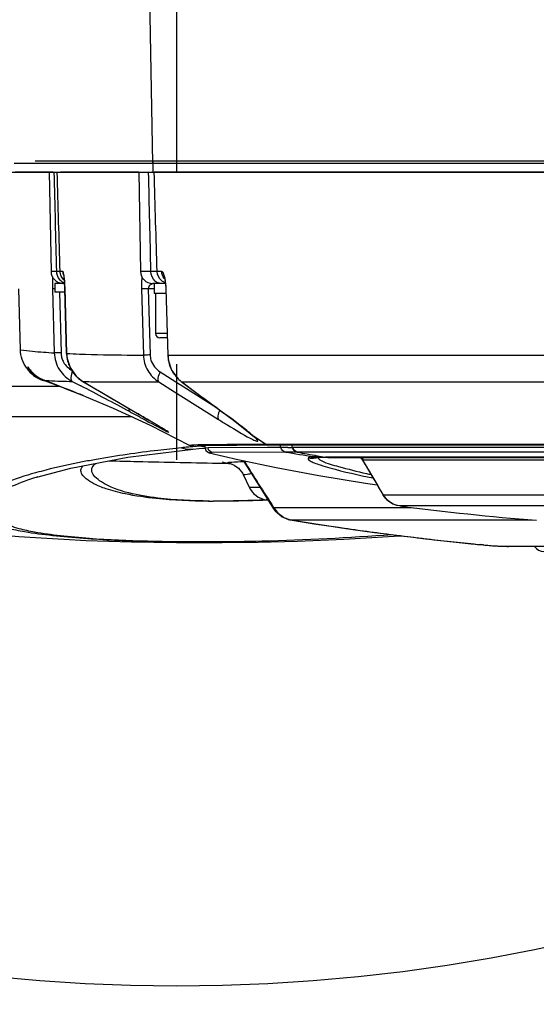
# Model space of a CAD drawing. Header units: millimetres. Extents: x 0 to 4205, y 0 to 2970.
# Tile 29 of 85: x 2253 to 2299, y 719 to 808. Entities that reach past the tile are written whole.
import ezdxf

# ---------------------------------------------------------------- set-up
doc = ezdxf.new("R2010")
doc.units = ezdxf.units.MM
doc.header["$LTSCALE"] = 231.275
doc.linetypes.add('CENTER', pattern=[0.6, 0.375, -0.075, 0.075, -0.075])
doc.layers.get('0').update_dxf_attribs({"linetype": 'CONTINUOUS'})
for name, color, linetype in [('204101000011_DXF_AXIS', 7, 'CONTINUOUS'), ('204101000011_DXF_DIMENSION', 7, 'CONTINUOUS'), ('304102000048DXF_CONTINUOUS_LINE', 7, 'CONTINUOUS'), ('304102000050DXF_CONTINUOUS_LINE', 7, 'CONTINUOUS'), ('304102000052DXF_CONTINUOUS_LINE', 7, 'CONTINUOUS'), ('304106000050DXF_CONTINUOUS_LINE', 7, 'CONTINUOUS'), ('501023000050DXF_CONTINUOUS_LINE', 7, 'CONTINUOUS'), ('504001000007DXF_CONTINUOUS_LINE', 7, 'CONTINUOUS'), ('604007000006DXF_CONTINUOUS_LINE', 7, 'CONTINUOUS')]:
    doc.layers.add(name, color=color, linetype=linetype)
doc.styles.get("Standard").update_dxf_attribs({"font": 'txt', "width": 0.7})
doc.dimstyles.new('DIMSTYLE_5', dxfattribs={"dimtxt": 35, "dimasz": 25, "dimexe": 4, "dimexo": 0.2, "dimtad": 1, "dimdsep": 46, "dimtxsty": 'Standard', "dimblk": '_FILLED', "dimblk1": '_FILLED', "dimblk2": '_FILLED', "dimcen": 0.09, "dimclrt": 5, "dimazin": 2, "dimtp": 0.01, "dimtm": 0.01, "dimtfac": 1, "dimtofl": 0, "dimtmove": 0, "dimatfit": 3, "dimldrblk": '_FILLED', "dimfxl": 0, "dimtolj": 1, "dimarcsym": 0})
doc.dimstyles.new('DIMSTYLE_6', dxfattribs={"dimtxt": 35, "dimasz": 25, "dimexe": 4, "dimexo": 0.2, "dimgap": 3.5, "dimtad": 0, "dimtih": 1, "dimtoh": 1, "dimdec": 1, "dimdsep": 46, "dimtxsty": 'Standard', "dimblk": '_FILLED', "dimblk1": '_FILLED', "dimblk2": '_FILLED', "dimcen": 0.09, "dimclrt": 5, "dimazin": 2, "dimtp": 0.5, "dimtm": 0.5, "dimtfac": 1, "dimtdec": 65535, "dimtofl": 0, "dimtmove": 0, "dimatfit": 3, "dimldrblk": '_FILLED', "dimfxl": 0, "dimtolj": 1, "dimarcsym": 0})

# ---------------------------------------------------------------- blocks, each defined once
blk = doc.blocks.new('_FILLED')
at = {"color": 0, "linetype": 'ByBlock'}
blk.add_solid([(0, 0), (-1, 0.17), (-1, -0.17)], dxfattribs=at)
blk = doc.blocks.new('*D22')
at = {"layer": '204101000011_DXF_DIMENSION', "color": 2, "linetype": 'Continuous'}
for p, q in [((2386.842, 774.618), (2267.091, 880.729)), ((2267.091, 880.729), (2591.332, 593.421)), ((2386.842, 774.618), (2386.842, 774.618))]:
    blk.add_line(p, q, dxfattribs=at)
at = {"layer": '204101000011_DXF_DIMENSION', "color": 2, "linetype": 'Continuous', "xscale": 25, "yscale": 25, "zscale": 25, "rotation": 138.4567659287}
blk.add_blockref('_FILLED', (2386.842, 774.618), dxfattribs=at)
blk = doc.blocks.new('*D23')
at = {"layer": '204101000011_DXF_DIMENSION', "color": 2, "linetype": 'Continuous'}
for p, q in [((2984.525, 660.076), (2267.091, 880.729)), ((2984.525, 660.076), (3022.758, 648.317)), ((3022.758, 648.317), (2984.525, 660.076))]:
    blk.add_line(p, q, dxfattribs=at)
at = {"layer": '204101000011_DXF_DIMENSION', "color": 2, "linetype": 'Continuous', "xscale": 25, "yscale": 25, "zscale": 25, "rotation": 162.9042577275}
blk.add_blockref('_FILLED', (2984.525, 660.076), dxfattribs=at)
blk = doc.blocks.new('*D25')
at = {"layer": '204101000011_DXF_DIMENSION', "color": 2, "linetype": 'Continuous'}
for start, end in [(286.94005, 360), (190, 263.27758)]:
    blk.add_arc((2267.091, 880.729), 271.364, start, end, dxfattribs=at)
for points in [[(2541.549, 855.56), (2538.455, 880.729), (2533.058, 855.952)], [(2009.467, 810.143), (1999.849, 833.608), (2001.173, 808.283)]]:
    blk.add_solid(points, dxfattribs=at)

msp = doc.modelspace()

# ---------------------------------------------------------------- linework, layer by layer
at = {"color": 2, "linetype": 'Continuous'}
msp.add_circle((2267.091, 880.729), 160, dxfattribs=at)
msp.add_arc((2267.091, 880.729), 210, 190, 170, dxfattribs=at)
at = {"layer": '204101000011_DXF_AXIS', "color": 7, "linetype": 'CENTER'}
msp.add_line((2267.091, 880.729), (2267.091, 768.055), dxfattribs=at)
at = {"layer": '304102000048DXF_CONTINUOUS_LINE', "color": 9, "linetype": 'Continuous'}
for p, q in [((2256.534, 774.661), (2222.354, 774.662)), ((2263.104, 771.913), (2223.956, 771.913)), ((2268.566, 769.238), (2268.517, 769.234)), ((2268.693, 769.25), (2268.566, 769.238)), ((2269.302, 769.302), (2269.051, 769.281)), ((2271.29, 767.749), (2271.769, 767.739)), ((2271.769, 767.739), (2271.917, 767.736)), ((2254.48, 766.911), (2254.399, 766.889)), ((2273.638, 765.601), (2274.598, 765.601)), ((2270.497, 764.327), (2270.403, 764.327)), ((2270.498, 764.35), (2270.404, 764.35)), ((2275.154, 764.468), (2275.321, 764.468)), ((2275.327, 764.455), (2275.154, 764.448)), ((2275.34, 764.433), (2275.155, 764.426)), ((2275.839, 763.663), (2275.84, 763.784)), ((2275.84, 763.784), (2288.199, 763.784)), ((2277.337, 762.654), (2277.356, 762.653)), ((2277.356, 762.653), (2299.119, 762.653)), ((2277.739, 762.591), (2277.356, 762.653)), ((2294.726, 760.407), (2294.504, 760.429)), ((2294.712, 760.408), (2294.726, 760.407)), ((2320.154, 760.269), (2296.908, 760.269)), ((2296.983, 760.266), (2296.908, 760.269))]:
    msp.add_line(p, q, dxfattribs=at)
at = {"layer": '304102000048DXF_CONTINUOUS_LINE', "color": 7, "linetype": 'Continuous'}
for p, q in [((2262.72, 768.284), (2268.587, 769.018)), ((2268.587, 769.018), (2269.095, 769.067)), ((2269.095, 769.067), (2269.664, 769.118)), ((2257.578, 767.316), (2262.72, 768.284)), ((2254.511, 766.498), (2257.578, 767.316)), ((2254.591, 766.523), (2254.511, 766.498)), ((2273.13, 766.689), (2273.638, 765.601)), ((2274.987, 764.987), (2275.839, 763.663)), ((2275.839, 763.663), (2275.984, 763.463)), ((2275.984, 763.463), (2276.599, 762.927)), ((2276.599, 762.927), (2277.337, 762.654)), ((2267.091, 760.629), (2270.542, 760.629)), ((2269.696, 760.631), (2270.512, 760.629)), ((2296.307, 760.287), (2296.843, 760.267)), ((2296.843, 760.267), (2296.986, 760.266)), ((2320.245, 760.266), (2296.983, 760.266))]:
    msp.add_line(p, q, dxfattribs=at)
for points in [[(2271.298, 767.835), (2271.246, 767.84), (2271.6, 767.797), (2271.777, 767.773)], [(2273.091, 767.997), (2273.809, 766.847), (2274.987, 764.987)], [(2271.776, 767.773), (2271.786, 767.771), (2271.853, 767.757), (2272.011, 767.711), (2272.293, 767.585), (2272.675, 767.311), (2273.054, 766.836), (2273.13, 766.689)], [(2275.839, 763.663), (2275.947, 763.511), (2275.955, 763.503)], [(2276.255, 763.227), (2276.543, 762.961), (2276.572, 762.95)], [(2269.697, 760.631), (2271.204, 760.63), (2274.438, 760.665), (2277.984, 760.755), (2282.168, 760.925), (2286.706, 761.184), (2287.376, 761.232)], [(2294.712, 760.408), (2294.95, 760.386), (2295.645, 760.329), (2296.307, 760.287)]]:
    msp.add_lwpolyline(points, dxfattribs=at)
for centre, radius, start, end in [((2267.091, 945.39), 184.76, 249.87206, 270), ((2267.091, 945.39), 184.76, 249.87206, 270), ((2275.45, 766.446), 2, 205, 261.48188), ((2319.591, 1061.159), 300, 261.48188, 261.51646), ((2321.471, 1035.764), 276.654, 260.82046, 264.44946), ((2300.168, 760.822), 1, 214.23315, 270.00001)]:
    msp.add_arc(centre, radius, start, end, dxfattribs=at)
at = {"layer": '304102000048DXF_CONTINUOUS_LINE', "color": 9, "linetype": 'Continuous'}
for centre, radius, start, end in [((2277.377, 671.52), 98.115, 95.41905, 95.74617), ((2268.364, 771.486), 2.48, 250.91639, 260.74882), ((2268.352, 771.419), 2.413, 260.77849, 270.79759), ((2277.82, 666.826), 102.83, 95.19092, 95.41808), ((2268.351, 771.398), 2.392, 270.82437, 275.64255), ((2279.17, 651.788), 117.928, 94.92261, 95.09701), ((2270.112, 771.579), 2.417, 251.43558, 257.84217), ((2270.103, 771.539), 2.375, 257.85538, 259.78141), ((2501.313, 910.697), 269.112, 212.02702, 213.08745), ((2266.367, 723.529), 44.981, 104.21951, 105.32277), ((2270.628, 837.481), 73.154, 269.47786, 269.82406), ((2270.735, 831.439), 67.09, 269.42753, 269.71749), ((2277.905, 764.902), 2.348, 208.43673, 210.76383), ((2277.919, 764.909), 2.363, 210.74332, 224.93815), ((2277.655, 764.464), 1.835, 254.25238, 260.63473), ((2322.158, 1040.408), 281.345, 260.91609, 261.86542), ((2321.891, 1038.565), 279.483, 261.86618, 262.13002), ((2321.628, 1036.632), 277.532, 262.12916, 263.13553), ((2321.39, 1034.694), 275.58, 263.13642, 263.39071), ((2321.168, 1032.739), 273.613, 263.3898, 264.40751), ((2270.478, 958.207), 197.577, 269.01993, 269.77329), ((2269.449, 946.778), 186.079, 269.27691, 270.0812), ((2269.452, 959.256), 198.557, 270.07542, 270.30965), ((2298.427, 798.573), 38.345, 264.46161, 265.2342), ((2298.455, 798.849), 38.622, 265.22625, 265.51599), ((2298.284, 796.596), 36.362, 265.50795, 266.18528), ((2297.9, 790.882), 30.635, 266.19004, 266.54647), ((2297.454, 783.196), 22.937, 266.50372, 267.58596), ((2297.169, 776.75), 16.484, 267.63164, 267.79447)]:
    msp.add_arc(centre, radius, start, end, dxfattribs=at)
for points, knots in [([(2267.553, 769.142), (2266.843, 769.07), (2264.274, 768.789), (2261.714, 768.424), (2259.873, 768.098)], [0, 0, 0, 0, 0.276432, 1, 1, 1, 1]), ([(2259.873, 768.098), (2259.454, 768.023), (2257.927, 767.74), (2256.41, 767.409), (2255.318, 767.132)], [0, 0, 0, 0, 0.274466, 1, 1, 1, 1]), ([(2261.044, 767.969), (2261.889, 767.951), (2265.304, 767.875), (2268.72, 767.802), (2271.29, 767.749)], [0, 0, 0, 0, 0.247469, 1, 1, 1, 1]), ([(2271.776, 767.773), (2271.742, 767.778), (2271.614, 767.818), (2271.903, 767.846), (2272.268, 767.881), (2272.784, 767.894), (2273.133, 767.902)], [0, 0, 0, 0, 0.066479, 0.146072, 0.329622, 1, 1, 1, 1]), ([(2269.961, 764.33), (2268.397, 764.344), (2265.888, 764.448), (2262.81, 764.89), (2260.929, 765.357), (2259.747, 765.83), (2259.021, 766.289), (2258.575, 766.697), (2258.426, 767.175), (2258.588, 767.426), (2258.683, 767.524)], [0, 0, 0, 0, 0.369642, 0.592303, 0.733627, 0.826959, 0.891447, 0.936304, 0.967786, 1, 1, 1, 1]), ([(2270.065, 764.352), (2268.511, 764.368), (2266.064, 764.473), (2262.791, 765.007), (2260.825, 765.67), (2259.787, 766.46), (2259.428, 766.92), (2259.474, 767.433), (2259.713, 767.646), (2259.846, 767.743)], [0, 0, 0, 0, 0.384225, 0.602599, 0.822347, 0.883612, 0.925944, 0.95923, 1, 1, 1, 1]), ([(2254.399, 766.889), (2253.465, 766.631), (2251.892, 766.138), (2250.144, 765.372), (2249.261, 764.71), (2248.898, 764.26), (2248.824, 763.754), (2249.077, 763.301), (2249.515, 762.916), (2250.111, 762.549), (2250.902, 762.193), (2252.019, 761.863), (2253.723, 761.528), (2258.788, 760.89), (2263.369, 760.723), (2267.099, 760.658)], [0, 0, 0, 0, 0.113545, 0.193526, 0.221484, 0.24253, 0.259566, 0.277825, 0.300529, 0.327606, 0.359528, 0.401946, 0.463789, 0.562826, 1, 1, 1, 1]), ([(2254.511, 766.498), (2253.759, 766.262), (2252.482, 765.807), (2251.006, 765.051), (2250.196, 764.257), (2250.201, 763.594), (2250.444, 763.189), (2250.831, 762.829), (2251.619, 762.303), (2252.81, 761.876), (2254.602, 761.508), (2259.325, 760.891), (2263.608, 760.758), (2267.101, 760.714)], [0, 0, 0, 0, 0.102747, 0.174849, 0.219877, 0.237488, 0.256788, 0.279708, 0.306092, 0.379757, 0.442549, 0.544642, 1, 1, 1, 1]), ([(2273.13, 766.689), (2273.107, 766.74), (2273.514, 766.766), (2273.637, 766.803), (2273.813, 766.818)], [0, 0, 0, 0, 0.241554, 1, 1, 1, 1]), ([(2275.155, 764.426), (2274.757, 764.41), (2273.205, 764.355), (2271.652, 764.325), (2270.497, 764.327)], [0, 0, 0, 0, 0.256254, 1, 1, 1, 1]), ([(2275.154, 764.448), (2274.756, 764.432), (2273.205, 764.375), (2271.652, 764.345), (2270.498, 764.35)], [0, 0, 0, 0, 0.256638, 1, 1, 1, 1]), ([(2270.525, 760.702), (2271.945, 760.71), (2277.276, 760.794), (2282.603, 761.067), (2286.505, 761.343)], [0, 0, 0, 0, 0.266463, 1, 1, 1, 1])]:
    msp.add_open_spline(points, degree=3, knots=knots, dxfattribs=at)
for points in [[(2276.736, 762.87), (2276.557, 762.969), (2276.391, 763.095), (2276.246, 763.24)], [(2277.157, 762.697), (2277.011, 762.738), (2276.869, 762.797), (2276.736, 762.87)], [(2296.908, 760.269), (2296.783, 760.269), (2296.659, 760.273), (2296.534, 760.278)]]:
    msp.add_open_spline(points, degree=3, dxfattribs=at)
at = {"layer": '304102000050DXF_CONTINUOUS_LINE', "color": 9, "linetype": 'Continuous'}
msp.add_line((2264.949, 794.729), (2264.613, 814.074), dxfattribs=at)
at = {"layer": '304102000050DXF_CONTINUOUS_LINE', "color": 7, "linetype": 'Continuous'}
msp.add_line((2252.484, 794.729), (2374.588, 794.729), dxfattribs=at)
at = {"layer": '304102000052DXF_CONTINUOUS_LINE', "color": 7, "linetype": 'Continuous'}
for p, q in [((2251.581, 793.929), (2375.49, 793.929)), ((2255.64, 793.929), (2255.796, 785.01)), ((2263.691, 793.929), (2263.847, 785.01)), ((2266.091, 783.929), (2264.947, 783.929)), ((2253.044, 777.959), (2252.89, 783.427)), ((2257.032, 783.492), (2257.196, 777.622)), ((2266.132, 783.426), (2266.303, 777.48)), ((2255.147, 775.175), (2255.006, 775.227)), ((2255.288, 775.123), (2255.147, 775.175)), ((2256.972, 774.499), (2255.288, 775.123)), ((2267.229, 775.338), (2267.509, 775.101)), ((2267.509, 775.101), (2268.84, 774.115)), ((2256.972, 774.499), (2258.68, 773.844)), ((2256.98, 774.518), (2257.583, 774.28)), ((2258.68, 773.844), (2258.621, 773.868)), ((2258.68, 773.845), (2258.96, 773.733)), ((2258.96, 773.733), (2261.398, 772.707)), ((2261.398, 772.707), (2264.715, 771.163)), ((2262.049, 773.123), (2263.938, 772.02)), ((2263.938, 772.02), (2264.431, 771.731)), ((2264.431, 771.731), (2264.883, 771.465)), ((2264.883, 771.465), (2265.285, 771.226)), ((2271.522, 772.14), (2272.22, 771.622)), ((2264.715, 771.163), (2268.224, 769.377)), ((2265.285, 771.226), (2265.627, 771.022)), ((2273.718, 770.438), (2273.944, 770.243)), ((2273.944, 770.243), (2273.946, 770.242)), ((2274.107, 770.09), (2274.117, 770.08)), ((2268.534, 769.347), (2268.663, 769.352)), ((2269.045, 769.363), (2270.397, 769.38)), ((2269.551, 769.287), (2269.619, 769.278)), ((2269.575, 769.37), (2269.63, 769.279)), ((2269.619, 769.278), (2269.629, 769.278)), ((2269.63, 769.279), (2269.658, 769.166)), ((2269.663, 769.121), (2269.737, 768.913)), ((2270.397, 769.38), (2272.512, 769.391)), ((2272.512, 769.391), (2275.562, 769.394)), ((2275.562, 769.394), (2289.837, 769.396)), ((2279.786, 768.318), (2279.751, 768.317)), ((2279.751, 768.317), (2279.867, 768.312)), ((2279.867, 768.312), (2280.295, 768.289)), ((2280.295, 768.289), (2280.812, 768.277)), ((2280.812, 768.276), (2332.259, 768.276)), ((2283.639, 768.276), (2283.725, 768.204)), ((2283.725, 768.203), (2283.725, 768.204)), ((2283.725, 768.203), (2283.853, 768.038)), ((2283.853, 768.037), (2284.089, 767.629)), ((2284.09, 767.627), (2283.856, 768.034)), ((2287.191, 763.91), (2286.984, 763.948))]:
    msp.add_line(p, q, dxfattribs=at)
at = {"layer": '304102000052DXF_CONTINUOUS_LINE', "color": 9, "linetype": 'Continuous'}
for p, q in [((2256.303, 785.01), (2255.796, 785.01)), ((2256.871, 784.999), (2256.612, 784.999)), ((2264.79, 785.01), (2263.847, 785.01)), ((2265.767, 784.999), (2265.347, 784.999)), ((2255.928, 783.427), (2256.086, 777.681)), ((2256.545, 783.129), (2256.695, 777.693)), ((2257.034, 783.427), (2257.036, 783.427)), ((2257.199, 777.622), (2257.036, 783.427)), ((2263.95, 783.427), (2264.113, 777.481)), ((2265.091, 783.438), (2264.554, 783.438)), ((2264.554, 783.438), (2264.717, 777.492)), ((2266.132, 783.426), (2266.157, 783.427)), ((2266.329, 777.482), (2266.157, 783.427)), ((2257.196, 777.622), (2257.199, 777.622)), ((2266.303, 777.48), (2266.329, 777.482)), ((2266.329, 777.482), (2271.945, 777.484)), ((2271.945, 777.484), (2314.603, 777.486)), ((2265.612, 775.964), (2267.361, 774.866)), ((2254.419, 775.654), (2254.423, 775.652)), ((2255.006, 775.227), (2255.17, 775.211)), ((2257.709, 775.113), (2258.465, 774.721)), ((2258.665, 775.105), (2258.681, 775.097)), ((2265.495, 775.068), (2266.924, 774.17)), ((2267.509, 775.101), (2267.568, 775.068)), ((2267.568, 775.068), (2315.028, 775.069)), ((2266.924, 774.17), (2270.885, 771.683)), ((2267.361, 774.866), (2267.427, 774.824)), ((2267.427, 774.824), (2270.459, 772.921)), ((2263.566, 772.238), (2263.577, 772.231)), ((2263.738, 772.138), (2263.577, 772.231)), ((2264.789, 771.521), (2264.463, 771.713)), ((2271.522, 772.14), (2271.571, 772.113)), ((2271.571, 772.113), (2271.526, 772.146)), ((2273.946, 770.242), (2274.069, 770.151)), ((2275.098, 769.461), (2274.069, 770.15)), ((2268.221, 769.38), (2268.475, 769.406)), ((2268.475, 769.406), (2268.544, 769.409)), ((2268.544, 769.409), (2268.609, 769.412)), ((2268.609, 769.412), (2269.037, 769.424)), ((2269.037, 769.424), (2269.351, 769.43)), ((2269.573, 769.342), (2269.121, 769.352)), ((2269.351, 769.43), (2269.587, 769.434)), ((2269.587, 769.434), (2269.592, 769.434)), ((2269.592, 769.434), (2270.197, 769.442)), ((2269.658, 769.166), (2269.658, 769.165)), ((2269.658, 769.165), (2269.931, 769.147)), ((2269.665, 769.123), (2269.663, 769.121)), ((2275.274, 769.17), (2269.931, 769.147)), ((2276.896, 768.758), (2270.318, 768.704)), ((2275.098, 769.461), (2289.837, 769.463)), ((2276.401, 769.173), (2275.274, 769.17)), ((2276.487, 769.173), (2276.401, 769.173)), ((2276.492, 769.173), (2276.487, 769.173)), ((2277.115, 769.169), (2276.492, 769.173)), ((2276.901, 768.758), (2276.896, 768.758)), ((2277.575, 769.167), (2277.552, 769.167)), ((2281.865, 769.167), (2277.575, 769.167)), ((2277.969, 768.746), (2277.946, 768.746)), ((2357.412, 768.746), (2277.969, 768.746)), ((2281.993, 769.167), (2281.865, 769.167)), ((2282.131, 769.167), (2281.993, 769.167)), ((2283.406, 769.167), (2282.131, 769.167)), ((2283.72, 769.167), (2283.406, 769.167)), ((2289.756, 769.167), (2283.72, 769.167)), ((2290.516, 769.167), (2289.756, 769.167)), ((2289.837, 769.463), (2362.983, 769.463)), ((2321.95, 769.167), (2290.516, 769.167)), ((2270.318, 768.704), (2270.043, 768.694)), ((2279.932, 768.308), (2279.89, 768.296)), ((2283.448, 768.304), (2280.495, 768.304)), ((2332.259, 768.304), (2283.448, 768.304)), ((2283.944, 768.058), (2300.755, 768.059)), ((2306.097, 764.893), (2285.704, 764.893)), ((2285.713, 764.877), (2285.704, 764.893)), ((2306.416, 763.91), (2287.191, 763.91))]:
    msp.add_line(p, q, dxfattribs=at)
at = {"layer": '304102000052DXF_CONTINUOUS_LINE', "color": 7, "linetype": 'Continuous'}
for points in [[(2256.949, 784.654), (2256.943, 784.676), (2256.946, 784.657)], [(2256.946, 784.657), (2256.961, 784.555), (2256.98, 784.381)], [(2256.98, 784.381), (2256.999, 784.142), (2257.017, 783.841), (2257.032, 783.492)], [(2266.001, 784.401), (2265.998, 784.407), (2266.03, 784.295), (2266.079, 784.045), (2266.119, 783.674), (2266.132, 783.426)], [(2257.196, 777.622), (2257.227, 777.264), (2257.505, 776.364), (2258.044, 775.594), (2258.664, 775.106)], [(2266.303, 777.48), (2266.344, 777.054), (2266.651, 776.119), (2267.229, 775.338)], [(2253.763, 776.34), (2253.762, 776.342), (2253.767, 776.336)], [(2253.767, 776.336), (2253.803, 776.287), (2253.831, 776.251), (2253.863, 776.21), (2253.901, 776.163), (2253.943, 776.112), (2253.991, 776.057), (2254.044, 775.998), (2254.102, 775.937)], [(2254.102, 775.937), (2254.167, 775.873), (2254.237, 775.807), (2254.314, 775.74), (2254.398, 775.671), (2254.423, 775.652)], [(2258.665, 775.106), (2260.148, 774.235), (2262.049, 773.123)], [(2268.84, 774.115), (2270.431, 772.941), (2271.522, 772.14)], [(2272.22, 771.622), (2273.09, 770.95), (2273.718, 770.438)], [(2265.627, 771.022), (2265.903, 770.855), (2266.015, 770.786), (2266.108, 770.729), (2266.183, 770.682), (2266.239, 770.646), (2266.274, 770.623), (2266.28, 770.619)], [(2273.946, 770.242), (2274.049, 770.148), (2274.107, 770.09)], [(2268.224, 769.377), (2268.359, 769.333), (2268.452, 769.322)], [(2268.508, 769.347), (2268.485, 769.343), (2268.534, 769.347)], [(2269.737, 768.913), (2269.877, 768.768), (2269.974, 768.716), (2270.029, 768.697), (2270.044, 768.694)], [(2289.837, 769.396), (2299.025, 769.396), (2306.05, 769.396), (2313.47, 769.396)], [(2270.044, 768.694), (2272.609, 768.1), (2276.057, 767.366), (2279.894, 766.637), (2284.107, 765.947), (2285.159, 765.804)], [(2284.09, 767.627), (2284.375, 767.135), (2285.179, 765.769), (2285.713, 764.877)], [(2285.713, 764.876), (2286.039, 764.467), (2286.584, 764.089), (2286.984, 763.948)]]:
    msp.add_lwpolyline(points, dxfattribs=at)
for centre, radius, start, end in [((2256.896, 785.029), 1.1, 181.00002, 265.4031), ((2264.947, 785.029), 1.1, 181.00006, 270.00223), ((2256.057, 778.057), 3.019, 215.68216, 232.63249), ((2256.056, 778.063), 3.023, 232.71916, 249.68209), ((2256.248, 778.036), 3.023, 231.96245, 237.45854), ((2256.333, 778.114), 3.117, 232.11497, 240.56207), ((2256.257, 778.05), 3.04, 237.46172, 243.14186), ((2256.328, 778.107), 3.108, 240.57109, 244.51619), ((2256.266, 778.067), 3.059, 243.14374, 249.01834), ((2256.325, 778.099), 3.099, 244.51755, 248.86485), ((2138.447, 470.329), 326.462, 68.40089, 69.05077), ((2137.289, 469.672), 327.501, 68.56374, 68.89646), ((2144.956, 489.168), 306.552, 68.22409, 68.44467), ((2283.163, 767.635), 0.799, 45.38011, 53.58412), ((2283.16, 767.632), 0.803, 30.02861, 45.27113), ((2422.025, 847.229), 159.256, 209.98914, 211.13128), ((2319.651, 1014.318), 252.504, 262.61422, 265.42109)]:
    msp.add_arc(centre, radius, start, end, dxfattribs=at)
at = {"layer": '304102000052DXF_CONTINUOUS_LINE', "color": 9, "linetype": 'Continuous'}
for centre, radius, start, end in [((2266.971, 784.114), 11.051, 177.82134, 179.26329), ((2257.305, 784.871), 0.944, 237.66987, 250.99678), ((2237.64, 782.891), 19.403, 1.58147, 3.11245), ((2265.738, 784.784), 0.869, 230.3339, 233.8219), ((2259.921, 783.267), 6.238, 3.19978, 6.80748), ((2265.032, 783.383), 0.504, 131.75666, 140.13296), ((2259.388, 783.232), 6.772, 1.65173, 3.24597), ((2258.517, 777.743), 1.823, 181.56284, 186.30256), ((2260.29, 777.71), 3.093, 181.62285, 191.45287), ((2258.553, 777.747), 1.859, 186.29756, 196.84013), ((2260.257, 777.703), 3.059, 191.45447, 202.04608), ((2264.502, 1029.797), 252.316, 269.58271, 269.9117), ((2269.575, 777.573), 3.247, 181.62235, 193.41836), ((2269.516, 777.561), 3.187, 193.43779, 197.44823), ((2256.455, 778.239), 3.291, 221.05952, 223.17601), ((2256.402, 778.189), 3.218, 223.1802, 225.59485), ((2256.369, 778.156), 3.172, 225.59592, 228.68305), ((2260.242, 777.698), 3.043, 202.06297, 207.84846), ((2260.212, 777.683), 3.01, 207.86454, 221.35416), ((2256.349, 778.134), 3.142, 228.68437, 232.10627), ((2260.171, 777.65), 2.957, 221.38896, 224.45869), ((2260.164, 777.644), 2.948, 224.46662, 232.20111), ((2260.144, 777.617), 2.914, 232.19339, 239.86883), ((3058.765, 2136.564), 1579.154, 239.558825, 239.764633), ((2269.326, 777.461), 2.971, 214.00114, 220.31523), ((2269.281, 777.424), 2.913, 220.33495, 222.09613), ((2269.241, 777.386), 2.858, 222.06448, 232.87698), ((2269.178, 777.306), 2.757, 232.93214, 234.27615), ((2723.057, 1387.76), 763.453, 233.372058, 233.7413), ((2091.66, 453.492), 361.957, 61.76307, 62.55848), ((2134.62, 550.934), 256.129, 59.53958, 59.72772), ((2179.308, 626.749), 168.124, 59.27148, 59.44019), ((2204.979, 669.929), 117.89, 59.09216, 59.2728), ((2226.388, 705.683), 76.217, 58.87154, 59.09506), ((2239.485, 727.376), 50.876, 58.69726, 58.86742), ((2248.994, 743.003), 32.583, 58.37853, 58.70812), ((2255.051, 752.848), 21.024, 58.16327, 58.36804), ((2254.517, 747.38), 30.016, 50.30649, 51.632), ((2318.928, 1017.46), 252.229, 260.40721, 260.99218), ((2277.595, 833.995), 64.828, 269.57608, 269.96169), ((2319.855, 1000.867), 235.87, 259.77116, 260.21544), ((2279.29, 770.214), 2.011, 261.0578, 278.6098), ((2279.505, 770.294), 1.999, 261.06269, 269.15186), ((2279.612, 770.305), 1.994, 261.07124, 274.91855), ((2279.744, 770.284), 1.967, 261.02277, 270.21717), ((2279.505, 770.292), 1.997, 269.16219, 278.02999), ((2279.289, 770.206), 2.003, 278.66876, 287.47981), ((2319.887, 1001.053), 236.059, 260.21541, 260.3938), ((2280.504, 778.978), 10.674, 267.87143, 269.95129), ((2280.816, 770.149), 1.872, 260.13686, 269.88075), ((2280.855, 770.147), 1.871, 260.13313, 268.66672), ((2280.855, 770.139), 1.863, 268.67314, 269.99601), ((2297.55, 825.399), 60.076, 257.15039, 257.56159)]:
    msp.add_arc(centre, radius, start, end, dxfattribs=at)
for points in [[(2256.303, 785.01), (2256.232, 787.983), (2256.16, 790.956), (2256.088, 793.929)], [(2256.612, 784.999), (2256.525, 787.976), (2256.438, 790.953), (2256.351, 793.929)], [(2264.79, 785.01), (2264.72, 787.983), (2264.65, 790.956), (2264.578, 793.929)], [(2265.347, 784.999), (2265.26, 787.976), (2265.172, 790.953), (2265.084, 793.929)], [(2256.555, 784.294), (2256.397, 784.491), (2256.307, 784.757), (2256.303, 785.01)], [(2256.707, 784.58), (2256.649, 784.711), (2256.616, 784.856), (2256.612, 784.999)], [(2256.939, 784.649), (2256.898, 784.761), (2256.874, 784.88), (2256.871, 784.999)], [(2265.184, 784.115), (2264.933, 784.323), (2264.795, 784.684), (2264.79, 785.01)], [(2265.769, 784.16), (2265.522, 784.352), (2265.356, 784.686), (2265.347, 784.999)], [(2265.987, 784.364), (2265.853, 784.543), (2265.773, 784.775), (2265.767, 784.999)], [(2256.8, 784.074), (2256.708, 784.132), (2256.624, 784.208), (2256.555, 784.294)], [(2256.967, 784.219), (2256.858, 784.319), (2256.767, 784.445), (2256.707, 784.58)], [(2263.978, 784.536), (2263.97, 784.452), (2263.964, 784.368), (2263.959, 784.283)], [(2264.964, 783.898), (2264.867, 783.872), (2264.771, 783.826), (2264.696, 783.759)], [(2265.676, 783.929), (2265.517, 783.929), (2265.354, 783.989), (2265.225, 784.082)], [(2266.07, 783.994), (2265.962, 784.033), (2265.859, 784.089), (2265.769, 784.16)], [(2264.603, 783.647), (2264.567, 783.585), (2264.549, 783.509), (2264.554, 783.438)], [(2266.863, 775.799), (2266.696, 776.046), (2266.565, 776.321), (2266.476, 776.605)], [(2274.069, 770.15), (2273.944, 770.262), (2273.816, 770.37), (2273.688, 770.477)], [(2270.318, 768.704), (2270.127, 768.747), (2269.948, 768.951), (2269.931, 769.147)], [(2275.098, 769.461), (2275.162, 769.418), (2275.244, 769.372), (2275.32, 769.389)], [(2276.192, 769.461), (2276.255, 769.418), (2276.334, 769.372), (2276.408, 769.389)], [(2276.492, 769.173), (2276.479, 769.255), (2276.444, 769.335), (2276.394, 769.401)], [(2276.896, 768.758), (2276.704, 768.79), (2276.517, 768.981), (2276.487, 769.173)], [(2276.901, 768.758), (2276.709, 768.79), (2276.522, 768.981), (2276.492, 769.173)], [(2277.552, 769.167), (2277.54, 769.25), (2277.506, 769.333), (2277.456, 769.401)], [(2277.946, 768.746), (2277.757, 768.781), (2277.578, 768.976), (2277.552, 769.167)], [(2277.969, 768.746), (2277.78, 768.781), (2277.602, 768.976), (2277.575, 769.167)], [(2279.194, 768.319), (2279.118, 768.299), (2279.038, 768.277), (2278.977, 768.228)], [(2279.601, 768.337), (2279.546, 768.339), (2279.491, 768.341), (2279.437, 768.341)], [(2280.06, 768.031), (2280.102, 768.004), (2280.146, 767.98), (2280.19, 767.958)], [(2283.944, 768.058), (2283.895, 768.142), (2283.83, 768.219), (2283.755, 768.28)]]:
    msp.add_open_spline(points, degree=3, dxfattribs=at)
for points, knots in [([(2256.612, 784.999), (2256.6, 785), (2256.498, 785.005), (2256.395, 785.008), (2256.303, 785.01)], [0, 0, 0, 0, 0.110412, 1, 1, 1, 1]), ([(2257.015, 783.945), (2257.007, 784.095), (2256.988, 784.35), (2256.957, 784.7), (2256.918, 784.867), (2256.896, 784.999), (2256.871, 784.999)], [0, 0, 0, 0, 0.42126, 0.735739, 0.928255, 1, 1, 1, 1]), ([(2265.347, 784.999), (2265.323, 785), (2265.137, 785.005), (2264.951, 785.008), (2264.79, 785.01)], [0, 0, 0, 0, 0.132519, 1, 1, 1, 1]), ([(2266.115, 784.006), (2266.085, 784.255), (2266.03, 784.543), (2265.874, 784.999), (2265.767, 784.999)], [0, 0, 0, 0, 0.700858, 1, 1, 1, 1]), ([(2255.921, 784.256), (2255.92, 784.193), (2255.918, 783.917), (2255.922, 783.64), (2255.928, 783.427)], [0, 0, 0, 0, 0.228048, 1, 1, 1, 1]), ([(2263.959, 784.283), (2263.956, 784.219), (2263.944, 783.934), (2263.944, 783.648), (2263.95, 783.427)], [0, 0, 0, 0, 0.225492, 1, 1, 1, 1]), ([(2265.092, 783.923), (2265.071, 783.92), (2265.028, 783.914), (2264.985, 783.904), (2264.964, 783.898)], [0, 0, 0, 0, 0.498508, 1, 1, 1, 1]), ([(2256.121, 783.429), (2256.095, 783.428), (2256.031, 783.428), (2255.967, 783.424), (2255.928, 783.427)], [0, 0, 0, 0, 0.397108, 1, 1, 1, 1]), ([(2264.554, 783.438), (2264.478, 783.436), (2264.277, 783.433), (2264.075, 783.423), (2263.95, 783.427)], [0, 0, 0, 0, 0.378542, 1, 1, 1, 1]), ([(2264.645, 783.706), (2264.637, 783.697), (2264.622, 783.678), (2264.609, 783.657), (2264.603, 783.647)], [0, 0, 0, 0, 0.489507, 1, 1, 1, 1]), ([(2253.044, 777.959), (2253.403, 777.894), (2254.419, 777.799), (2255.434, 777.721), (2256.086, 777.681)], [0, 0, 0, 0, 0.358356, 1, 1, 1, 1]), ([(2256.695, 777.693), (2256.615, 777.691), (2256.412, 777.69), (2256.209, 777.673), (2256.086, 777.682)], [0, 0, 0, 0, 0.392655, 1, 1, 1, 1]), ([(2256.086, 777.681), (2256.101, 777.152), (2256.426, 776.091), (2257.247, 775.353), (2257.709, 775.113)], [0, 0, 0, 0, 0.504251, 1, 1, 1, 1]), ([(2257.199, 777.622), (2257.586, 777.604), (2259.407, 777.529), (2261.23, 777.498), (2262.664, 777.487)], [0, 0, 0, 0, 0.212891, 1, 1, 1, 1]), ([(2256.773, 777.208), (2256.81, 777.086), (2257, 776.632), (2257.374, 776.262), (2257.692, 776.088)], [0, 0, 0, 0, 0.259747, 1, 1, 1, 1]), ([(2264.717, 777.492), (2264.641, 777.49), (2264.439, 777.487), (2264.238, 777.478), (2264.113, 777.481)], [0, 0, 0, 0, 0.378628, 1, 1, 1, 1]), ([(2264.113, 777.481), (2264.126, 777), (2264.4, 776.037), (2265.096, 775.325), (2265.495, 775.068)], [0, 0, 0, 0, 0.503371, 1, 1, 1, 1]), ([(2264.717, 777.492), (2264.721, 777.335), (2264.815, 776.732), (2265.234, 776.202), (2265.612, 775.964)], [0, 0, 0, 0, 0.261007, 1, 1, 1, 1]), ([(2254.386, 775.655), (2254.302, 775.72), (2254.12, 775.854), (2253.57, 776.538), (2253.73, 776.384)], [0, 0, 0, 0, 0.323236, 1, 1, 1, 1]), ([(2253.73, 776.384), (2253.741, 776.374), (2253.814, 776.264), (2253.897, 776.164), (2253.973, 776.077)], [0, 0, 0, 0, 0.115924, 1, 1, 1, 1]), ([(2257.734, 776.065), (2257.655, 775.872), (2257.553, 775.577), (2257.605, 775.175), (2257.709, 775.113)], [0, 0, 0, 0, 0.632042, 1, 1, 1, 1]), ([(2265.612, 775.964), (2265.525, 775.789), (2265.41, 775.517), (2265.409, 775.145), (2265.495, 775.068)], [0, 0, 0, 0, 0.629735, 1, 1, 1, 1]), ([(2254.386, 775.655), (2254.38, 775.66), (2254.368, 775.671), (2254.36, 775.686), (2254.357, 775.694)], [0, 0, 0, 0, 0.47902, 1, 1, 1, 1]), ([(2255.171, 775.211), (2255.161, 775.215), (2255.143, 775.223), (2255.126, 775.234), (2255.118, 775.24)], [0, 0, 0, 0, 0.48724, 1, 1, 1, 1]), ([(2255.207, 775.208), (2255.34, 775.197), (2256.173, 775.147), (2257.007, 775.127), (2257.709, 775.113)], [0, 0, 0, 0, 0.159359, 1, 1, 1, 1]), ([(2258.681, 775.097), (2259.137, 775.09), (2261.408, 775.068), (2263.679, 775.068), (2265.495, 775.068)], [0, 0, 0, 0, 0.200649, 1, 1, 1, 1]), ([(2262.79, 772.667), (2262.79, 772.633), (2262.797, 772.529), (2262.845, 772.413), (2262.908, 772.375)], [0, 0, 0, 0, 0.314207, 1, 1, 1, 1]), ([(2262.908, 772.375), (2263.216, 772.21), (2264.218, 771.673), (2265.218, 771.132), (2265.916, 770.768)], [0, 0, 0, 0, 0.307609, 1, 1, 1, 1]), ([(2270.981, 772.534), (2270.901, 772.367), (2270.796, 772.106), (2270.804, 771.757), (2270.885, 771.683)], [0, 0, 0, 0, 0.628409, 1, 1, 1, 1]), ([(2270.885, 771.683), (2271.162, 771.51), (2272.095, 770.932), (2273.036, 770.362), (2273.721, 770.007)], [0, 0, 0, 0, 0.297448, 1, 1, 1, 1]), ([(2273.148, 770.914), (2273.031, 771.007), (2272.512, 771.414), (2271.983, 771.811), (2271.571, 772.113)], [0, 0, 0, 0, 0.22617, 1, 1, 1, 1]), ([(2265.916, 770.768), (2266.078, 770.683), (2266.656, 770.367), (2266.234, 770.652), (2266.141, 770.709)], [0, 0, 0, 0, 0.628119, 1, 1, 1, 1]), ([(2273.721, 770.007), (2273.872, 769.929), (2274.081, 769.818), (2274.291, 769.752), (2274.404, 769.717), (2274.422, 769.805), (2274.277, 769.94), (2274.171, 770.06), (2274.069, 770.15)], [0, 0, 0, 0, 0.397171, 0.512769, 0.572756, 0.605984, 0.68326, 1, 1, 1, 1]), ([(2270.197, 769.442), (2270.514, 769.446), (2272.147, 769.46), (2273.781, 769.462), (2275.098, 769.461)], [0, 0, 0, 0, 0.193753, 1, 1, 1, 1]), ([(2277.946, 768.746), (2277.835, 768.746), (2277.487, 768.748), (2277.138, 768.757), (2276.901, 768.758)], [0, 0, 0, 0, 0.317791, 1, 1, 1, 1]), ([(2279.302, 768.335), (2279.282, 768.333), (2279.246, 768.329), (2279.21, 768.323), (2279.194, 768.319)], [0, 0, 0, 0, 0.56409, 1, 1, 1, 1]), ([(2279.437, 768.341), (2279.413, 768.341), (2279.368, 768.34), (2279.323, 768.337), (2279.302, 768.335)], [0, 0, 0, 0, 0.539451, 1, 1, 1, 1]), ([(2280.108, 768.312), (2280.059, 768.313), (2279.89, 768.321), (2279.721, 768.331), (2279.601, 768.337)], [0, 0, 0, 0, 0.288343, 1, 1, 1, 1]), ([(2279.89, 768.296), (2279.879, 768.282), (2279.841, 768.164), (2279.98, 768.082), (2280.06, 768.031)], [0, 0, 0, 0, 0.15826, 1, 1, 1, 1]), ([(2280.19, 767.958), (2280.661, 767.718), (2282.02, 767.375), (2283.353, 767.019), (2284.19, 766.828)], [0, 0, 0, 0, 0.380891, 1, 1, 1, 1]), ([(2283.853, 768.038), (2283.851, 768.041), (2283.862, 768.057), (2283.876, 768.054), (2283.886, 768.056)], [0, 0, 0, 0, 0.285615, 1, 1, 1, 1]), ([(2283.886, 768.056), (2283.894, 768.057), (2283.914, 768.058), (2283.933, 768.058), (2283.944, 768.058)], [0, 0, 0, 0, 0.43987, 1, 1, 1, 1])]:
    msp.add_open_spline(points, degree=3, knots=knots, dxfattribs=at)
at = {"layer": '304102000052DXF_CONTINUOUS_LINE', "color": 7, "linetype": 'Continuous'}
for points in [[(2253.605, 776.296), (2253.264, 776.771), (2253.06, 777.374), (2253.044, 777.959)], [(2286.984, 763.948), (2286.468, 764.072), (2285.974, 764.437), (2285.704, 764.893)]]:
    msp.add_open_spline(points, degree=3, dxfattribs=at)
for points, knots in [([(2269.471, 769.275), (2269.493, 769.271), (2269.538, 769.267), (2269.581, 769.28), (2269.6, 769.291)], [0, 0, 0, 0, 0.512941, 1, 1, 1, 1]), ([(2278.977, 768.228), (2278.946, 768.202), (2278.932, 768.052), (2279.195, 767.937), (2279.537, 767.759), (2279.858, 767.655), (2280.043, 767.595)], [0, 0, 0, 0, 0.089835, 0.260635, 0.563467, 1, 1, 1, 1]), ([(2279.905, 768.31), (2279.903, 768.308), (2279.897, 768.303), (2279.892, 768.298), (2279.89, 768.296)], [0, 0, 0, 0, 0.51493, 1, 1, 1, 1]), ([(2280.043, 767.595), (2280.329, 767.501), (2281.893, 767.044), (2283.484, 766.691), (2284.786, 766.431)], [0, 0, 0, 0, 0.184953, 1, 1, 1, 1])]:
    msp.add_open_spline(points, degree=3, knots=knots, dxfattribs=at)
at = {"layer": '304106000050DXF_CONTINUOUS_LINE', "color": 7, "linetype": 'Continuous'}
for p, q in [((2374.59, 794.929), (2254.375, 794.929)), ((2255.994, 793.929), (2252.568, 793.929)), ((2263.691, 793.929), (2256.645, 793.929)), ((2320.485, 793.929), (2265.084, 793.929))]:
    msp.add_line(p, q, dxfattribs=at)
at = {"layer": '304106000050DXF_CONTINUOUS_LINE', "color": 9, "linetype": 'Continuous'}
msp.add_line((2264.949, 794.929), (2264.949, 793.929), dxfattribs=at)
at = {"layer": '501023000050DXF_CONTINUOUS_LINE', "color": 7, "linetype": 'Continuous'}
for p, q in [((2265.191, 783.029), (2265.191, 779.429)), ((2257.14, 779.617), (2257.14, 779.529)), ((2266.258, 779.029), (2265.591, 779.029))]:
    msp.add_line(p, q, dxfattribs=at)
at = {"layer": '501023000050DXF_CONTINUOUS_LINE', "color": 9, "linetype": 'Continuous'}
for p, q in [((2257.143, 779.529), (2257.14, 779.529)), ((2266.247, 779.429), (2265.191, 779.429))]:
    msp.add_line(p, q, dxfattribs=at)
at = {"layer": '501023000050DXF_CONTINUOUS_LINE', "color": 7, "linetype": 'Continuous'}
for centre, end in [((2257.54, 779.529), 183.41809), ((2265.591, 779.429), 270)]:
    msp.add_arc(centre, 0.4, 180, end, dxfattribs=at)
at = {"layer": '504001000007DXF_CONTINUOUS_LINE', "color": 7, "linetype": 'Continuous'}
for p, q in [((2257.012, 783.929), (2256.14, 783.929)), ((2256.14, 783.929), (2256.14, 783.129)), ((2257.042, 783.129), (2256.14, 783.129))]:
    msp.add_line(p, q, dxfattribs=at)
at = {"layer": '604007000006DXF_CONTINUOUS_LINE', "color": 7, "linetype": 'Continuous'}
for p, q in [((2265.091, 783.929), (2265.091, 783.029)), ((2265.971, 783.929), (2265.574, 783.929)), ((2266.143, 783.029), (2265.091, 783.029))]:
    msp.add_line(p, q, dxfattribs=at)

# ---------------------------------------------------------------- dimensions: what is measured, and where the dimension line sits
at = {"layer": '204101000011_DXF_DIMENSION', "color": 2, "linetype": 'Continuous'}
dim = msp.add_angular_dim_2l(base=(2290.7417, 610.3979), line1=((2002.7187, 834.1135), (2000.0463, 833.6422)), line2=((2535.5413, 880.7294), (2538.2549, 880.7294)), dimstyle='DIMSTYLE_6', dxfattribs=at)
dim.commit()
dim.dimension.update_dxf_attribs({"geometry": '*D25', "text_midpoint": (2242.3251, 592.8979), "dimtype": 162})
for mpoint, picture, middle in [((2386.842, 774.618), '*D22', (2523.787, 664.963)), ((2984.525, 660.076), '*D23', (2738.254, 744.973))]:
    dim = msp.add_radius_dim(center=(2267.091, 880.729), mpoint=mpoint, text='R<>', dimstyle='DIMSTYLE_5', override={"dimpost": '<>'}, dxfattribs=at)
    dim.commit()
    dim.dimension.update_dxf_attribs({"geometry": picture, "text_midpoint": middle, "dimtype": 164})

doc.saveas('drawing.dxf')
